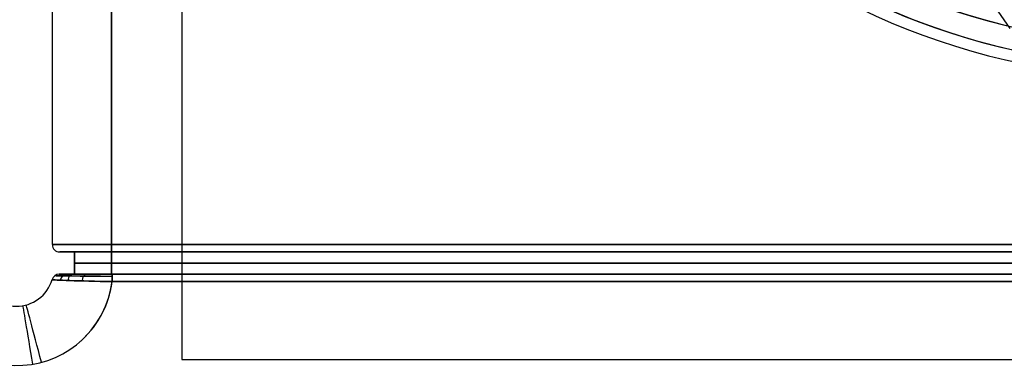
# Model space of a CAD drawing. Extents: x -288 to 235, y -508 to 198.
# Tile 19 of 34: x -154 to -22, y -99 to -52. Entities that reach past the tile are written whole.
import ezdxf

# ---------------------------------------------------------------- set-up
doc = ezdxf.new("R2010")
doc.units = 0
doc.layers.add('STANDARD', color=7, linetype='CONTINUOUS')

msp = doc.modelspace()

# ---------------------------------------------------------------- linework, layer by layer
at = {"layer": 'STANDARD', "color": 253}
for p, q in [((-132.5, 167.5, 114), (-132.5, -97.5, 114)), ((-132.5, 167.5, 98), (-132.5, -97.5, 98)), ((-132.5, 167.5, 106), (-132.5, -97.5, 106)), ((-132.5, -97.5, 114), (132.5, -97.5, 114)), ((-132.5, -97.5, 114), (-132.5, -97.5, 98)), ((-132.5, -97.5, 98), (132.5, -97.5, 98)), ((-132.5, -97.5, 106), (132.5, -97.5, 106))]:
    msp.add_line(p, q, dxfattribs=at)
at = {"layer": 'STANDARD', "color": 7}
for p, q in [((-150, -82, 904), (-150, 64, 904)), ((-150, -82, 948), (-150, 64, 948)), ((-150, -82, 926), (-150, 64, 926)), ((-142, -82, 956), (-142, 64, 956)), ((-142, 64, 896), (-142, -82, 896)), ((-150, -82, 904), (-150, -82, 948)), ((142, -82, 956), (-142, -82, 956)), ((-142, -82, 896), (142, -82, 896)), ((-149, -83, 904), (-149, -83, 948)), ((-147, -83, 926), (-149, -83, 926)), ((-147, -83, 948), (-147, -86, 948)), ((-147, -83, 904), (-147, -86, 904)), ((-147, -83, 948), (-147, -83, 904)), ((-147, -86, 926), (-147, -83, 926)), ((-142, -86, 953), (-142, -83, 953)), ((-142, -83, 953), (142, -83, 953)), ((-142, -83, 899), (-142, -86, 899)), ((142, -83, 899), (-142, -83, 899)), ((-142, -83, 955), (142, -83, 955)), ((142, -83, 897), (-142, -83, 897)), ((-147, -84.5, 904), (-147, -84.5, 948)), ((142, -84.5, 953), (-142, -84.5, 953)), ((-142, -84.5, 899), (142, -84.5, 899)), ((-149.06, -86, 904), (-149.06, -86, 948)), ((-147, -86, 926), (-149.06, -86, 926)), ((-147, -86, 904), (-147, -86, 948)), ((142, -86, 953), (-142, -86, 953)), ((-142, -86, 899), (142, -86, 899)), ((142, -86, 897), (-141.93, -86, 897)), ((-141.93, -86, 955), (142, -86, 955)), ((142, -86, 897), (-141.93, -86, 897)), ((-150.02, -86.72, 904), (-150.02, -86.72, 948)), ((142, -87, 896), (-141.93, -87, 896)), ((-141.93, -87, 956), (142, -87, 956))]:
    msp.add_line(p, q, dxfattribs=at)
msp.add_polyline3d([(-23.18, -49.37, 169.74), (-20.75, -52.87, 156.73)], dxfattribs=at)
at = {"layer": 'STANDARD', "color": 253}
for centre in [(0, 35, 114), (0, 35, 143), (0, 35, 128.5)]:
    msp.add_arc(centre, 94.5, 180, 0, dxfattribs=at)
at = {"layer": 'STANDARD', "color": 7}
for centre, radius, start, end in [((0, 35, 114), 90, 225, 315), ((0, 35, 129.5), 90, 225, 315), ((0, 35, 114), 93, 225, 315), ((0, 35, 129), 93, 225, 315), ((0, 35, 144), 93, 247.1595, 292.8405), ((-149, -82, 948), 1, 180, 270), ((-149, -82, 904), 1, 180, 270), ((-149, -82, 926), 1, 180, 270), ((-149.06, -87, 904), 1, 90, 163.6356), ((-149.06, -87, 926), 1, 90.0001, 163.6354), ((-154.82, -85.31, 956), 13, 195, 352.5283), ((-154.82, -85.31, 904), 5, 195, 343.6356), ((-154.82, -85.31, 926), 5, 195, 343.6356), ((-154.82, -85.31, 956), 13, 310.11, 352.5283), ((-154.82, -85.31, 896), 13, 333.8223, 352.5283)]:
    msp.add_arc(centre, radius, start, end, dxfattribs=at)
at = {"layer": 'STANDARD', "color": 7, "extrusion": (7.58693e-16, -0.061657, 0.998097)}
msp.add_arc((0, 43.8, 146.68), 89.84, 247.1171, 292.8829, dxfattribs=at)
at = {"layer": 'STANDARD', "color": 7, "extrusion": (0, 1, 0)}
for centre, radius, start, end in [((142, 904, -82), 8, 270, 0), ((142, 948, -82), 8, 0, 90), ((142, 948, -83), 7, 0, 90), ((142, 904, -83), 7, 270, 0), ((142, 948, -84.5), 5, 0, 90), ((142, 904, -84.5), 5, 270, 0), ((141.96, 904.11, -86), 7.11, 269.8086, 359.1156), ((142, 948, -86), 5, 0, 90), ((142, 904, -86), 5, 270, 0)]:
    msp.add_arc(centre, radius, start, end, dxfattribs=at)
at = {"layer": 'STANDARD', "color": 7, "extrusion": (1, 2.84217e-14, -2.84217e-14)}
msp.add_arc((-82, 955, -142), 1, 90, 180, dxfattribs=at)
at = {"layer": 'STANDARD', "color": 7, "extrusion": (1, 2.84217e-14, 2.84217e-14)}
msp.add_arc((-82, 897, -142), 1, 180, 270, dxfattribs=at)
at = {"layer": 'STANDARD', "color": 7, "extrusion": (1.13687e-14, 1, -1.13687e-14)}
msp.add_arc((142, 948, -83), 5, 0, 90, dxfattribs=at)
at = {"layer": 'STANDARD', "color": 7, "extrusion": (8.52651e-15, 1, 1.13687e-14)}
msp.add_arc((142, 904, -83), 5, 270, 0, dxfattribs=at)
at = {"layer": 'STANDARD', "color": 7, "extrusion": (1.57933e-07, 6.20377e-08, 1)}
msp.add_arc((-149.06, -87, 948), 1, 90.0165, 163.6189, dxfattribs=at)
at = {"layer": 'STANDARD', "color": 7, "extrusion": (0.007222, 0.999962, 0.004897)}
msp.add_arc((141.27, 948.36, -82.63), 7.76, 0.4217, 89.7668, dxfattribs=at)
at = {"layer": 'STANDARD', "color": 7, "extrusion": (0.007221, 0.999962, -0.004898)}
msp.add_arc((141.27, 903.62, -91.7), 7.76, 270.2332, 359.5783, dxfattribs=at)
at = {"layer": 'STANDARD', "color": 7, "extrusion": (-2.75105e-13, 1, -2.63753e-13)}
msp.add_arc((141.96, 947.89, -86), 7.11, 0.8844, 90.1914, dxfattribs=at)
at = {"layer": 'STANDARD', "color": 7, "extrusion": (0.510325, -6.36458e-10, 0.859982)}
msp.add_arc((-87, 612.93, 742.69), 1, 0.0215, 77.7776, dxfattribs=at)
at = {"layer": 'STANDARD', "color": 7, "extrusion": (-0.678571, -1.21401e-10, 0.734534)}
msp.add_arc((87, 502.12, 760.46), 1, 180.0258, 260.7147, dxfattribs=at)
at = {"layer": 'STANDARD', "color": 7, "extrusion": (0.869777, -3.70289e-10, 0.493446)}
msp.add_arc((-87, 901.6, 344.25), 1, 0.0329, 84.8699, dxfattribs=at)
at = {"layer": 'STANDARD', "color": 7, "extrusion": (1, -6.28688e-11, 4.26326e-12)}
msp.add_arc((-87, 955, -141.93), 1, 0, 90, dxfattribs=at)
at = {"layer": 'STANDARD', "color": 7, "extrusion": (1, -3.14407e-08, -3.14404e-08)}
msp.add_arc((-87, 897, -141.93), 1, 270, 0, dxfattribs=at)
at = {"layer": 'STANDARD', "color": 7, "extrusion": (-1.01735e-09, -6.69346e-11, 1)}
msp.add_arc((-154.82, -85.31, 896), 13, 195, 352.5283, dxfattribs=at)
at = {"layer": 'STANDARD', "color": 7, "extrusion": (2.7914e-09, -3.32397e-11, 1)}
msp.add_arc((-154.82, -85.31, 948), 5, 195, 343.6357, dxfattribs=at)
at = {"layer": 'STANDARD', "color": 7, "extrusion": (0.019733, 0.999689, 0.015248)}
msp.add_arc((140.21, 949.19, -75.2), 8.07, 0.4969, 90.181, dxfattribs=at)
at = {"layer": 'STANDARD', "color": 7, "extrusion": (0.019729, 0.999689, -0.015251)}
msp.add_arc((140.21, 902.6, -103.44), 8.07, 269.8192, 359.5029, dxfattribs=at)
at = {"layer": 'STANDARD', "color": 7, "extrusion": (0.986233, 0.165364, 0)}
msp.add_arc((-71.53, 948, -166.8), 8, 0, 90, dxfattribs=at)
at = {"layer": 'STANDARD', "color": 7, "extrusion": (0.965926, 0.258819, 0)}
msp.add_arc((-55.33, 904, -171.63), 8, 270, 0, dxfattribs=at)

doc.saveas('drawing.dxf')
